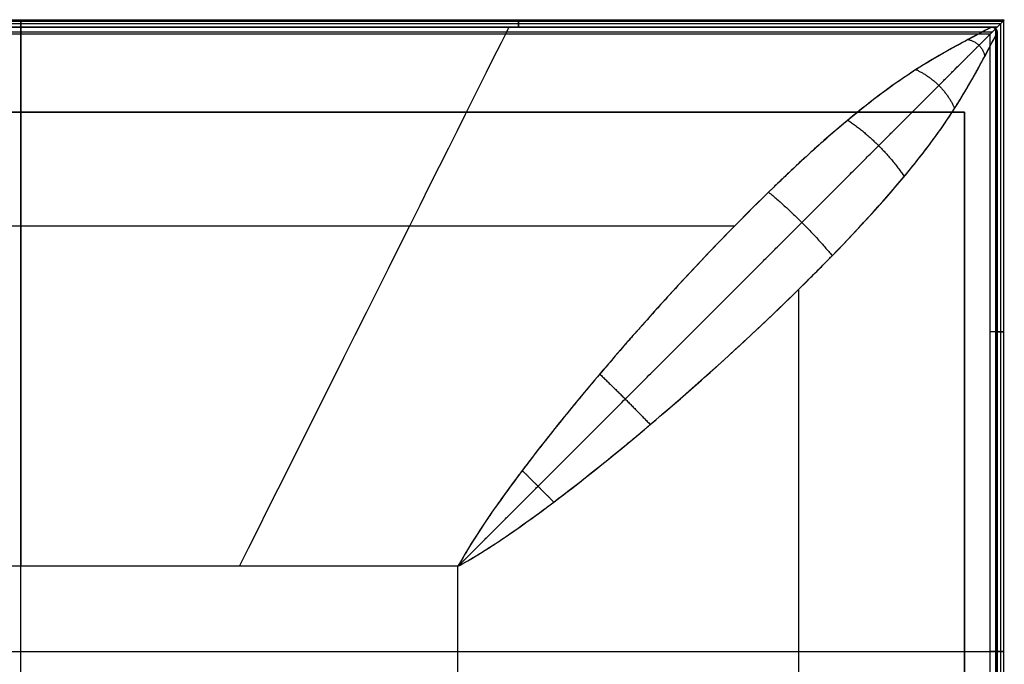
# Model space of a CAD drawing. Header units: millimetres. Extents: x -360 to 360, y 0 to 720.
# Tile 91 of 91: x 0 to 347, y 492 to 720. Entities that reach past the tile are written whole.
import ezdxf

# ---------------------------------------------------------------- set-up
doc = ezdxf.new("R2010")
doc.units = ezdxf.units.MM
doc.header["$MEASUREMENT"] = 0
doc.layers.add('IGES LEVEL 32', color=7, linetype='Continuous')
doc.layers.add('IGES LEVEL 38', color=7, linetype='Continuous')

msp = doc.modelspace()

# ---------------------------------------------------------------- linework, layer by layer
at = {"layer": 'IGES LEVEL 32'}
for points in [[(-332.5, 687, -315), (0, 687, -315), (332.5, 687, -315)], [(332.5, 687, -333), (0, 687, -333), (-332.5, 687, -333)], [(332.5, 687, -315), (332.5, 687, -324), (332.5, 687, -333)], [(332.5, 687, -315), (332.5, 482, -315), (332.5, 277, -315)], [(332.5, 277, -333), (332.5, 482, -333), (332.5, 687, -333)]]:
    msp.add_open_spline(points, degree=2, dxfattribs=at)
at = {"layer": 'IGES LEVEL 32', "color": 255}
for points in [[(-332.5, 687, -333), (0, 687, -333), (332.5, 687, -333)], [(332.5, 687, -315), (0, 687, -315), (-332.5, 687, -315)], [(-332.5, 687, -324), (0, 687, -324), (332.5, 687, -324)], [(-332.5, 687, -315), (0, 687, -315), (332.5, 687, -315)], [(332.5, 687, -333), (0, 687, -333), (-332.5, 687, -333)], [(0, 687, -315), (0, 687, -324), (0, 687, -333)], [(0, 277, -315), (0, 482, -315), (0, 687, -315)], [(0, 277, -333), (0, 482, -333), (0, 687, -333)], [(332.5, 687, -333), (332.5, 687, -324), (332.5, 687, -315)], [(332.5, 277, -315), (332.5, 482, -315), (332.5, 687, -315)], [(332.5, 687, -315), (332.5, 687, -324), (332.5, 687, -333)], [(332.5, 687, -333), (332.5, 482, -333), (332.5, 277, -333)], [(332.5, 277, -324), (332.5, 482, -324), (332.5, 687, -324)], [(332.5, 687, -315), (332.5, 482, -315), (332.5, 277, -315)], [(332.5, 277, -333), (332.5, 482, -333), (332.5, 687, -333)]]:
    msp.add_open_spline(points, degree=2, dxfattribs=at)
at = {"layer": 'IGES LEVEL 38', "color": 253, "extrusion": (1, 0, 0)}
for centre, start, end in [((717, -338), 270, 90), ((717, -338, 175.33), 270, 90), ((717, -338), 180, 270), ((717, -338, 343), 90, 96.1522)]:
    msp.add_arc(centre, 2.5, start, end, dxfattribs=at)
at = {"layer": 'IGES LEVEL 38', "color": 253}
msp.add_arc((342, 715, -326.84), 2, 0, 90, dxfattribs=at)
at = {"layer": 'IGES LEVEL 38', "color": 253, "extrusion": (0, 1, 0)}
for centre in [(-344, -338, 609.59), (-344, -338, 497)]:
    msp.add_arc(centre, 2.5, 90, 360, dxfattribs=at)
at = {"layer": 'IGES LEVEL 38', "color": 253}
for points, degree in [([(346.45, 719.45, -338.49), (0, 719.45, -338.49), (-346.45, 719.45, -338.49)], 2), ([(345.93, 718.93, -336.41), (0, 718.93, -336.41), (-345.93, 718.93, -336.41)], 2), ([(345.18, 718.18, -340.2), (0, 718.18, -340.2), (-345.18, 718.18, -340.2)], 2), ([(345.28, 275.72, -335.85), (345.28, 497, -335.85), (345.28, 718.28, -335.85)], 2), ([(346.34, 274.66, -338.88), (346.34, 497, -338.88), (346.34, 719.34, -338.88)], 2), ([(-344, 717, -340.5), (0, 717, -340.5), (344, 717, -340.5)], 2), ([(344, 717, -340.5), (0, 717, -340.5), (-344, 717, -340.5)], 2), ([(342.23, 715.23, -339.77), (0, 715.23, -339.77), (-342.23, 715.23, -339.77)], 2), ([(-342, 717, -318), (-171, 717, -318), (0, 717, -318)], 2), ([(-342, 717, -335.5), (0, 717, -335.5), (342, 717, -335.5)], 2), ([(342, 717, -318), (0, 717, -318), (-342, 717, -318)], 2), ([(-342, 717, -326.75), (0, 717, -326.75), (342, 717, -326.75)], 2), ([(-342, 717, -335.5), (0, 717, -335.5), (342, 717, -335.5)], 2), ([(0, 717, -318), (0, 717, -251.33), (0, 593.67, -223), (0, 527, -223)], 3), ([(0, 527, -223), (0, 593.67, -223), (0, 717, -251.33), (0, 717, -318)], 3), ([(0, 717, -318), (171, 717, -318), (342, 717, -318)], 2), ([(0, 717, -335.5), (0, 717, -326.75), (0, 717, -318)], 2), ([(77, 527, -223), (110.33, 593.67, -223), (172, 717, -251.33), (172, 717, -318)], 3), ([(342, 717, -335.5), (342, 717, -326.75), (342, 717, -318)], 2), ([(342, 717, -335.5), (342, 717, -326.75), (342, 717, -318)], 2), ([(344, 717, -335.5), (343, 717, -335.5), (342, 717, -335.5)], 2), ([(342, 717, -335.5), (343, 717, -335.5), (344, 717, -335.5)], 2), ([(343.67, 716.67, -335.52), (343.39, 716.67, -335.52), (343.1, 716.67, -335.52)], 2), ([(343.27, 716.55, -335.54), (343.27, 716.55, -326.77), (343.27, 716.55, -318)], 2), ([(343.56, 277.44, -340.46), (343.56, 497, -340.46), (343.56, 716.56, -340.46)], 2), ([(344, 715, -335.5), (344, 497, -335.5), (344, 279, -335.5)], 2), ([(344, 715, -318), (344, 497, -318), (344, 279, -318)], 2), ([(344, 279, -335.5), (344, 497, -335.5), (344, 715, -335.5)], 2), ([(344, 715, -335.5), (344, 715, -326.75), (344, 715, -318)], 2), ([(344, 715, -318), (344, 497, -318), (344, 279, -318)], 2), ([(344, 279, -326.75), (344, 497, -326.75), (344, 715, -326.75)], 2), ([(344, 715, -318), (344, 715, -326.75), (344, 715, -335.5)], 2), ([(341.5, 714.5, -338), (0, 714.5, -338), (-341.5, 714.5, -338)], 2), ([(341.5, 714.5, -338), (0, 714.5, -338), (-341.5, 714.5, -338)], 2), ([(0, 279.5, -338), (0, 497, -338), (0, 714.5, -338)], 2), ([(341.5, 279.5, -338), (341.5, 497, -338), (341.5, 714.5, -338)], 2), ([(341.5, 279.5, -338), (341.5, 497, -338), (341.5, 714.5, -338)], 2), ([(-251.56, 647, -245.5), (-125.78, 647, -245.5), (0, 647, -245.5)], 2), ([(0, 647, -245.5), (125.78, 647, -245.5), (251.56, 647, -245.5)], 2), ([(274, 624.56, -245.5), (274, 500.91, -245.5), (274, 377.26, -245.5)], 2), ([(154, 527, -223), (0, 527, -223), (-154, 527, -223)], 2), ([(0, 527, -223), (-77, 527, -223), (-154, 527, -223)], 2), ([(0, 467, -223), (0, 497, -223), (0, 527, -223)], 2), ([(154, 527, -223), (77, 527, -223), (0, 527, -223)], 2), ([(154, 467, -223), (154, 497, -223), (154, 527, -223)], 2), ([(154, 467, -223), (154, 497, -223), (154, 527, -223)], 2), ([(-341.5, 497, -338), (0, 497, -338), (341.5, 497, -338)], 2), ([(-154, 497, -223), (0, 497, -223), (154, 497, -223)], 2), ([(154, 497, -223), (220.67, 497, -223), (344, 497, -251.33), (344, 497, -318)], 3), ([(344, 497, -335.5), (344, 497, -326.75), (344, 497, -318)], 2)]:
    msp.add_open_spline(points, degree=degree, dxfattribs=at)
at = {"layer": 'IGES LEVEL 38'}
for points, weights in [([(344, 717, -335.5), (349, 722, -335.5), (349, 722, -340.5), (344, 717, -340.5)], [1, 0.333333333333, 0.333333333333, 1]), ([(344, 717, -340.5), (342.54, 715.54, -340.5), (341.5, 714.5, -339.46), (341.5, 714.5, -338)], [1, 0.804737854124, 0.804737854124, 1]), ([(343.41, 716.41, -335.57), (343.61, 716.61, -335.52), (343.8, 716.8, -335.5), (344, 717, -335.5)], [1, 0.99534387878, 0.99534387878, 1])]:
    msp.add_rational_spline(points, weights, degree=3, dxfattribs=at)
at = {"layer": 'IGES LEVEL 38', "color": 253}
for points, weights, degree in [([(344, 717, -340.5), (349, 722, -340.5), (349, 722, -335.5), (344, 717, -335.5)], [1, 0.333333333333, 0.333333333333, 1], 3), ([(344, 717, -335.5), (349, 722, -335.5), (349, 722, -340.5), (344, 717, -340.5)], [1, 0.333333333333, 0.333333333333, 1], 3), ([(341.5, 714.5, -338), (341.5, 714.5, -339.46), (342.54, 715.54, -340.5), (344, 717, -340.5)], [1, 0.804737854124, 0.804737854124, 1], 3), ([(344, 717, -340.5), (342.54, 715.54, -340.5), (341.5, 714.5, -339.46), (341.5, 714.5, -338)], [1, 0.804737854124, 0.804737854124, 1], 3), ([(344, 715, -318), (344, 717, -318), (342, 717, -318)], [1, 0.707106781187, 1], 2), ([(344, 717, -335.5), (343.8, 716.8, -335.5), (343.61, 716.61, -335.52), (343.41, 716.41, -335.57)], [1, 0.99534387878, 0.99534387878, 1], 3), ([(343.41, 716.41, -335.57), (343.61, 716.61, -335.52), (343.8, 716.8, -335.5), (344, 717, -335.5)], [1, 0.99534387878, 0.99534387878, 1], 3), ([(333.7, 712.59, -296.97), (338.77, 711.77, -295.11), (339.59, 706.7, -296.97)], [1, 0.761725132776, 1], 2), ([(315.36, 702, -280.58), (324.89, 697.89, -275.86), (329, 688.36, -280.58)], [1, 0.846142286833, 1], 2), ([(291.35, 684.22, -264.89), (303.24, 676.24, -259.29), (311.22, 664.35, -264.89)], [1, 0.913806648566, 1], 2), ([(263.45, 658.84, -250.54), (275.72, 648.72, -245.88), (285.84, 636.45, -250.54)], [1, 0.955180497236, 1], 2), ([(203.95, 594.74, -230.36), (213.03, 586.03, -228.58), (221.74, 576.95, -230.36)], [1, 0.989940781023, 1], 2), ([(176.64, 560.74, -225), (182.22, 555.22, -224.39), (187.74, 549.64, -225)], [1, 0.99695073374, 1], 2)]:
    msp.add_rational_spline(points, weights, degree=degree, dxfattribs=at)
at = {"layer": 'IGES LEVEL 38'}
for points, degree in [([(344, 717, -340.5), (0, 717, -340.5), (-344, 717, -340.5)], 2), ([(0, 717, -318), (-171, 717, -318), (-342, 717, -318)], 2), ([(-342, 717, -335.5), (0, 717, -335.5), (342, 717, -335.5)], 2), ([(0, 527, -223), (0, 593.67, -223), (0, 717, -251.33), (0, 717, -318)], 3), ([(342, 717, -318), (171, 717, -318), (0, 717, -318)], 2), ([(342, 717, -335.5), (342, 717, -326.75), (342, 717, -318)], 2), ([(342, 717, -335.5), (343, 717, -335.5), (344, 717, -335.5)], 2), ([(344, 279, -335.5), (344, 497, -335.5), (344, 715, -335.5)], 2), ([(344, 715, -318), (344, 497, -318), (344, 279, -318)], 2), ([(344, 715, -318), (344, 715, -326.75), (344, 715, -335.5)], 2), ([(341.5, 714.5, -338), (0, 714.5, -338), (-341.5, 714.5, -338)], 2), ([(341.5, 279.5, -338), (341.5, 497, -338), (341.5, 714.5, -338)], 2), ([(0, 527, -223), (-77, 527, -223), (-154, 527, -223)], 2), ([(154, 527, -223), (77, 527, -223), (0, 527, -223)], 2), ([(154, 467, -223), (154, 497, -223), (154, 527, -223)], 2)]:
    msp.add_open_spline(points, degree=degree, dxfattribs=at)
for points, knots in [([(342, 717, -318), (342, 717, -314.33), (341.3, 716.63, -310.74), (339.21, 715.52, -305.48), (338.34, 715.06, -303.75), (336.79, 714.23, -301.18), (336.23, 713.93, -300.33), (335.33, 713.45, -299.07), (334.86, 713.21, -298.44), (334.37, 712.94, -297.81), (334.04, 712.77, -297.39), (333.86, 712.67, -297.17), (332.42, 711.9, -295.41), (331.07, 711.17, -293.93), (328.99, 710.02, -291.82), (328.28, 709.63, -291.14), (327.21, 709.04, -290.14), (326.67, 708.74, -289.65), (326.12, 708.43, -289.17), (325.76, 708.23, -288.85), (325.59, 708.14, -288.7), (323.81, 707.15, -287.18), (322.18, 706.21, -285.83), (319.67, 704.7, -283.84), (318.4, 703.92, -282.86), (316.89, 702.98, -281.71), (316.13, 702.49, -281.14), (315.8, 702.28, -280.9), (315.58, 702.14, -280.74), (315.48, 702.08, -280.67), (307.76, 697.12, -274.98), (299.58, 691.03, -269.63), (286.56, 680.18, -262.08), (282.09, 676.28, -259.64), (275.22, 670.03, -256.13), (272.9, 667.88, -254.98), (269.39, 664.56, -253.29), (268.21, 663.44, -252.73), (266.43, 661.73, -251.9), (265.54, 660.87, -251.49), (264.49, 659.86, -251.02), (263.97, 659.35, -250.78), (263.74, 659.13, -250.68), (263.59, 658.99, -250.61), (263.53, 658.92, -250.58), (252.75, 648.41, -245.74), (242.29, 637.58, -241.78), (227.5, 621.58, -236.87), (222.72, 616.28, -235.4), (216.96, 609.78, -233.76), (215.82, 608.48, -233.44), (214.12, 606.55, -232.97), (213.42, 605.74, -232.78), (212.72, 604.94, -232.59), (212.44, 604.62, -232.52), (212.31, 604.47, -232.48), (211.79, 603.87, -232.34), (211.45, 603.48, -232.25), (208.36, 599.92, -231.44), (205.71, 596.82, -230.78), (198.05, 587.76, -228.95), (193.32, 582.01, -227.95), (186.82, 573.91, -226.7), (184.75, 571.3, -226.32), (182.29, 568.14, -225.9), (181.57, 567.2, -225.78), (180.85, 566.27, -225.66), (180.49, 565.81, -225.6), (180.4, 565.68, -225.59), (180.09, 565.29, -225.54), (178.74, 563.52, -225.32), (177.44, 561.81, -225.12), (174.08, 557.35, -224.63), (172, 554.53, -224.36), (169.11, 550.52, -224.02), (168.19, 549.23, -223.91), (167.08, 547.65, -223.8), (166.76, 547.19, -223.76), (166.43, 546.72, -223.73), (166.27, 546.49, -223.71), (166.23, 546.43, -223.71), (166.09, 546.23, -223.69), (165.49, 545.36, -223.64), (164.9, 544.5, -223.58), (160.26, 537.67, -223.16), (156.81, 532.08, -223), (154, 527, -223)], [0, 0, 0, 0, 0.0625, 0.0625, 0.09375, 0.09375, 0.109375, 0.109375, 0.117188, 0.121094, 0.121094, 0.125, 0.125, 0.15625, 0.15625, 0.171875, 0.171875, 0.179688, 0.183594, 0.183594, 0.1875, 0.1875, 0.21875, 0.21875, 0.234375, 0.242188, 0.246094, 0.248047, 0.248047, 0.25, 0.25, 0.375, 0.375, 0.4375, 0.4375, 0.46875, 0.46875, 0.484375, 0.484375, 0.492188, 0.496094, 0.498047, 0.499023, 0.499023, 0.5, 0.5, 0.625, 0.625, 0.6875, 0.6875, 0.703125, 0.703125, 0.710938, 0.712891, 0.712891, 0.714844, 0.714844, 0.71875, 0.71875, 0.75, 0.75, 0.8125, 0.8125, 0.84375, 0.84375, 0.851563, 0.855469, 0.855469, 0.857422, 0.857422, 0.859375, 0.875, 0.875, 0.90625, 0.90625, 0.921875, 0.921875, 0.925781, 0.927734, 0.927734, 0.928711, 0.928711, 0.929688, 0.9375, 0.9375, 1, 1, 1, 1]), ([(154, 527, -223), (156.14, 528.19, -223), (158.6, 529.62, -223.03), (162.83, 532.22, -223.15), (164.33, 533.16, -223.21), (166.72, 534.7, -223.31), (167.54, 535.24, -223.35), (168.8, 536.08, -223.42), (169.44, 536.5, -223.46), (170.21, 537.02, -223.5), (170.59, 537.28, -223.52), (170.79, 537.41, -223.54), (170.87, 537.47, -223.54), (170.92, 537.51, -223.54), (170.96, 537.53, -223.55), (173.15, 539.02, -223.68), (175.62, 540.75, -223.86), (179.79, 543.76, -224.21), (181.27, 544.83, -224.34), (183.6, 546.55, -224.57), (184.4, 547.14, -224.65), (185.63, 548.06, -224.78), (186.25, 548.52, -224.84), (186.99, 549.07, -224.92), (187.36, 549.35, -224.96), (187.55, 549.5, -224.98), (187.63, 549.56, -224.99), (187.68, 549.6, -225), (187.72, 549.62, -225), (191.91, 552.78, -225.47), (196.81, 556.57, -226.08), (205.31, 563.36, -227.37), (208.34, 565.8, -227.86), (213.16, 569.76, -228.71), (214.81, 571.13, -229.01), (217.36, 573.26, -229.49), (218.22, 573.98, -229.66), (219.53, 575.08, -229.91), (220.19, 575.64, -230.04), (220.96, 576.29, -230.2), (221.35, 576.62, -230.28), (221.55, 576.79, -230.32), (221.63, 576.86, -230.34), (221.69, 576.91, -230.35), (221.72, 576.94, -230.36), (230.71, 584.56, -232.19), (240.81, 593.38, -234.58), (257.13, 608.36, -239.46), (262.75, 613.65, -241.3), (271.34, 621.94, -244.45), (274.23, 624.77, -245.57), (278.58, 629.09, -247.35), (280.03, 630.55, -247.96), (282.21, 632.75, -248.91), (283.3, 633.85, -249.39), (284.57, 635.14, -249.96), (285.21, 635.79, -250.25), (285.48, 636.07, -250.38), (285.66, 636.26, -250.46), (285.76, 636.36, -250.51), (296.36, 647.23, -255.39), (305.12, 656.95, -260.51), (315.79, 669.89, -268.15), (318.94, 673.93, -270.7), (323.11, 679.62, -274.46), (324.41, 681.45, -275.7), (326.22, 684.11, -277.55), (326.81, 684.98, -278.16), (327.65, 686.26, -279.07), (328.07, 686.9, -279.52), (328.47, 687.53, -279.98), (328.74, 687.95, -280.28), (328.86, 688.15, -280.42), (330.11, 690.12, -281.85), (331.17, 691.84, -283.15), (332.68, 694.35, -285.14), (333.42, 695.59, -286.14), (334.23, 697, -287.33), (334.63, 697.7, -287.93), (334.8, 698, -288.19), (334.92, 698.19, -288.36), (334.97, 698.28, -288.44), (336.01, 700.12, -290.05), (336.87, 701.67, -291.51), (338, 703.74, -293.63), (338.35, 704.39, -294.32), (338.84, 705.3, -295.33), (339.08, 705.74, -295.83), (339.34, 706.23, -296.41), (339.46, 706.47, -296.69), (339.52, 706.57, -296.81), (339.55, 706.63, -296.89), (339.56, 706.66, -296.92), (342.48, 712.13, -303.59), (344, 715, -310.61), (344, 715, -318)], [0, 0, 0, 0, 0.03125, 0.03125, 0.046875, 0.046875, 0.054687, 0.054687, 0.058594, 0.060547, 0.061523, 0.062012, 0.062256, 0.062256, 0.0625, 0.0625, 0.09375, 0.09375, 0.109375, 0.109375, 0.117187, 0.117187, 0.121094, 0.123047, 0.124023, 0.124512, 0.124756, 0.124756, 0.125, 0.125, 0.1875, 0.1875, 0.21875, 0.21875, 0.234375, 0.234375, 0.242187, 0.242187, 0.246094, 0.248047, 0.249023, 0.249512, 0.249756, 0.249756, 0.25, 0.25, 0.375, 0.375, 0.4375, 0.4375, 0.46875, 0.46875, 0.484375, 0.484375, 0.492187, 0.496094, 0.498047, 0.499023, 0.499023, 0.5, 0.5, 0.625, 0.625, 0.6875, 0.6875, 0.71875, 0.71875, 0.734375, 0.734375, 0.742187, 0.746094, 0.746094, 0.75, 0.75, 0.78125, 0.78125, 0.796875, 0.804687, 0.808594, 0.810547, 0.810547, 0.8125, 0.8125, 0.84375, 0.84375, 0.859375, 0.859375, 0.867187, 0.871094, 0.873047, 0.874023, 0.874023, 0.875, 0.875, 1, 1, 1, 1]), ([(342, 717, -318), (342.52, 717, -318), (343.04, 716.78, -318), (343.78, 716.04, -318), (344, 715.52, -318), (344, 715, -318)], [0, 0, 0, 0, 0.5, 0.5, 1, 1, 1, 1]), ([(342, 717, -335.5), (342.26, 717, -335.5), (342.52, 716.95, -335.5), (343.01, 716.75, -335.51), (343.23, 716.6, -335.53), (343.41, 716.41, -335.57)], [0, 0, 0, 0, 0.5, 0.5, 1, 1, 1, 1]), ([(344, 715, -335.5), (344, 715.26, -335.5), (343.95, 715.52, -335.5), (343.75, 716.01, -335.51), (343.6, 716.23, -335.53), (343.41, 716.41, -335.57)], [0, 0, 0, 0, 0.5, 0.5, 1, 1, 1, 1])]:
    msp.add_open_spline(points, degree=3, knots=knots, dxfattribs=at)
at = {"layer": 'IGES LEVEL 38', "color": 253}
for points, knots in [([(342, 717, -318), (342, 717, -309.86), (338.58, 715.18, -302.91), (328.82, 709.99, -291.03), (322.53, 706.6, -285.85), (308.2, 697.41, -275.3), (300.1, 691.5, -269.99), (282.59, 676.94, -259.78), (273.18, 668.33, -254.92), (243.97, 639.86, -241.79), (223.19, 617.43, -234.99), (194.33, 583.4, -228.04), (185.1, 571.99, -226.25), (168.17, 549.48, -223.75), (160.4, 538.55, -223), (154, 527, -223)], [-0.4123711, -0.4123711, -0.4123711, -0.4123711, -0.3608247, -0.3608247, -0.3092784, -0.3092784, -0.257732, -0.257732, -0.2061856, -0.2061856, -0.1030928, -0.1030928, -0.0515464, -0.0515464, 0, 0, 0, 0]), ([(342, 717, -318), (342, 717, -314.33), (341.3, 716.63, -310.74), (339.21, 715.52, -305.48), (338.34, 715.06, -303.75), (336.79, 714.23, -301.18), (336.23, 713.93, -300.33), (335.33, 713.45, -299.07), (334.86, 713.21, -298.44), (334.37, 712.94, -297.81), (334.04, 712.77, -297.39), (333.86, 712.67, -297.17), (332.42, 711.9, -295.41), (331.07, 711.17, -293.93), (328.99, 710.02, -291.82), (328.28, 709.63, -291.14), (327.21, 709.04, -290.14), (326.67, 708.74, -289.65), (326.12, 708.43, -289.17), (325.76, 708.23, -288.85), (325.59, 708.14, -288.7), (323.81, 707.15, -287.18), (322.18, 706.21, -285.83), (319.67, 704.7, -283.84), (318.4, 703.92, -282.86), (316.89, 702.98, -281.71), (316.13, 702.49, -281.14), (315.8, 702.28, -280.9), (315.58, 702.14, -280.74), (315.48, 702.08, -280.67), (307.76, 697.12, -274.98), (299.58, 691.03, -269.63), (286.56, 680.18, -262.08), (282.09, 676.28, -259.64), (275.22, 670.03, -256.13), (272.9, 667.88, -254.98), (269.39, 664.56, -253.29), (268.21, 663.44, -252.73), (266.43, 661.73, -251.9), (265.54, 660.87, -251.49), (264.49, 659.86, -251.02), (263.97, 659.35, -250.78), (263.74, 659.13, -250.68), (263.59, 658.99, -250.61), (263.53, 658.92, -250.58), (252.75, 648.41, -245.74), (242.29, 637.58, -241.78), (227.5, 621.58, -236.87), (222.72, 616.28, -235.4), (216.96, 609.78, -233.76), (215.82, 608.48, -233.44), (214.12, 606.55, -232.97), (213.42, 605.74, -232.78), (212.72, 604.94, -232.59), (212.44, 604.62, -232.52), (212.31, 604.47, -232.48), (211.79, 603.87, -232.34), (211.45, 603.48, -232.25), (208.36, 599.92, -231.44), (205.71, 596.82, -230.78), (198.05, 587.76, -228.95), (193.32, 582.01, -227.95), (186.82, 573.91, -226.7), (184.75, 571.3, -226.32), (182.29, 568.14, -225.9), (181.57, 567.2, -225.78), (180.85, 566.27, -225.66), (180.49, 565.81, -225.6), (180.4, 565.68, -225.59), (180.09, 565.29, -225.54), (178.74, 563.52, -225.32), (177.44, 561.81, -225.12), (174.08, 557.35, -224.63), (172, 554.53, -224.36), (169.11, 550.52, -224.02), (168.19, 549.23, -223.91), (167.08, 547.65, -223.8), (166.76, 547.19, -223.76), (166.43, 546.72, -223.73), (166.27, 546.49, -223.71), (166.23, 546.43, -223.71), (166.09, 546.23, -223.69), (165.49, 545.36, -223.64), (164.9, 544.5, -223.58), (160.26, 537.67, -223.16), (156.81, 532.08, -223), (154, 527, -223)], [1.4123711, 1.4123711, 1.4123711, 1.4123711, 1.4748711, 1.4748711, 1.5061211, 1.5061211, 1.5217461, 1.5217461, 1.5295586, 1.5334649, 1.5334649, 1.5373711, 1.5373711, 1.5686211, 1.5686211, 1.5842461, 1.5842461, 1.5920586, 1.5959649, 1.5959649, 1.5998711, 1.5998711, 1.6311211, 1.6311211, 1.6467461, 1.6545586, 1.6584649, 1.660418, 1.660418, 1.6623711, 1.6623711, 1.7873711, 1.7873711, 1.8498711, 1.8498711, 1.8811211, 1.8811211, 1.8967461, 1.8967461, 1.9045586, 1.9084649, 1.910418, 1.9113946, 1.9113946, 1.9123711, 1.9123711, 2.0373711, 2.0373711, 2.0998711, 2.0998711, 2.1154961, 2.1154961, 2.1233086, 2.1252618, 2.1252618, 2.1272149, 2.1272149, 2.1311211, 2.1311211, 2.1623711, 2.1623711, 2.2248711, 2.2248711, 2.2561211, 2.2561211, 2.2639336, 2.2678399, 2.2678399, 2.269793, 2.269793, 2.2717461, 2.2873711, 2.2873711, 2.3186211, 2.3186211, 2.3342461, 2.3342461, 2.3381524, 2.3401055, 2.3401055, 2.3410821, 2.3410821, 2.3420586, 2.3498711, 2.3498711, 2.4123711, 2.4123711, 2.4123711, 2.4123711]), ([(154, 527, -223), (165.55, 533.4, -223), (176.48, 541.17, -223.75), (198.99, 558.1, -226.25), (210.4, 567.33, -228.04), (244.43, 596.19, -234.99), (266.86, 616.97, -241.79), (295.33, 646.18, -254.92), (303.94, 655.59, -259.78), (318.5, 673.1, -269.99), (324.41, 681.2, -275.3), (333.6, 695.53, -285.85), (336.99, 701.82, -291.03), (342.18, 711.58, -302.91), (344, 715, -309.86), (344, 715, -318)], [0, 0, 0, 0, 0.0515464, 0.0515464, 0.1030928, 0.1030928, 0.2061856, 0.2061856, 0.257732, 0.257732, 0.3092784, 0.3092784, 0.3608247, 0.3608247, 0.4123711, 0.4123711, 0.4123711, 0.4123711]), ([(154, 527, -223), (156.14, 528.19, -223), (158.6, 529.62, -223.03), (162.83, 532.22, -223.15), (164.33, 533.16, -223.21), (166.72, 534.7, -223.31), (167.54, 535.24, -223.35), (168.8, 536.08, -223.42), (169.44, 536.5, -223.46), (170.21, 537.02, -223.5), (170.59, 537.28, -223.52), (170.79, 537.41, -223.54), (170.87, 537.47, -223.54), (170.92, 537.51, -223.54), (170.96, 537.53, -223.55), (173.15, 539.02, -223.68), (175.62, 540.75, -223.86), (179.79, 543.76, -224.21), (181.27, 544.83, -224.34), (183.6, 546.55, -224.57), (184.4, 547.14, -224.65), (185.63, 548.06, -224.78), (186.25, 548.52, -224.84), (186.99, 549.07, -224.92), (187.36, 549.35, -224.96), (187.55, 549.5, -224.98), (187.63, 549.56, -224.99), (187.68, 549.6, -225), (187.72, 549.62, -225), (191.91, 552.78, -225.47), (196.81, 556.57, -226.08), (205.31, 563.36, -227.37), (208.34, 565.8, -227.86), (213.16, 569.76, -228.71), (214.81, 571.13, -229.01), (217.36, 573.26, -229.49), (218.22, 573.98, -229.66), (219.53, 575.08, -229.91), (220.19, 575.64, -230.04), (220.96, 576.29, -230.2), (221.35, 576.62, -230.28), (221.55, 576.79, -230.32), (221.63, 576.86, -230.34), (221.69, 576.91, -230.35), (221.72, 576.94, -230.36), (230.71, 584.56, -232.19), (240.81, 593.38, -234.58), (257.13, 608.36, -239.46), (262.75, 613.65, -241.3), (271.34, 621.94, -244.45), (274.23, 624.77, -245.57), (278.58, 629.09, -247.35), (280.03, 630.55, -247.96), (282.21, 632.75, -248.91), (283.3, 633.85, -249.39), (284.57, 635.14, -249.96), (285.21, 635.79, -250.25), (285.48, 636.07, -250.38), (285.66, 636.26, -250.46), (285.76, 636.36, -250.51), (296.36, 647.23, -255.39), (305.12, 656.95, -260.51), (315.79, 669.89, -268.15), (318.94, 673.93, -270.7), (323.11, 679.62, -274.46), (324.41, 681.45, -275.7), (326.22, 684.11, -277.55), (326.81, 684.98, -278.16), (327.65, 686.26, -279.07), (328.07, 686.9, -279.52), (328.47, 687.53, -279.98), (328.74, 687.95, -280.28), (328.86, 688.15, -280.42), (330.11, 690.12, -281.85), (331.17, 691.84, -283.15), (332.68, 694.35, -285.14), (333.42, 695.59, -286.14), (334.23, 697, -287.33), (334.63, 697.7, -287.93), (334.8, 698, -288.19), (334.92, 698.19, -288.36), (334.97, 698.28, -288.44), (336.01, 700.12, -290.05), (336.87, 701.67, -291.51), (338, 703.74, -293.63), (338.35, 704.39, -294.32), (338.84, 705.3, -295.33), (339.08, 705.74, -295.83), (339.34, 706.23, -296.41), (339.46, 706.47, -296.69), (339.52, 706.57, -296.81), (339.55, 706.63, -296.89), (339.56, 706.66, -296.92), (342.48, 712.13, -303.59), (344, 715, -310.61), (344, 715, -318)], [0, 0, 0, 0, 0.03125, 0.03125, 0.046875, 0.046875, 0.054687, 0.054687, 0.058594, 0.060547, 0.061523, 0.062012, 0.062256, 0.062256, 0.0625, 0.0625, 0.09375, 0.09375, 0.109375, 0.109375, 0.117187, 0.117187, 0.121094, 0.123047, 0.124023, 0.124512, 0.124756, 0.124756, 0.125, 0.125, 0.1875, 0.1875, 0.21875, 0.21875, 0.234375, 0.234375, 0.242187, 0.242187, 0.246094, 0.248047, 0.249023, 0.249512, 0.249756, 0.249756, 0.25, 0.25, 0.375, 0.375, 0.4375, 0.4375, 0.46875, 0.46875, 0.484375, 0.484375, 0.492187, 0.496094, 0.498047, 0.499023, 0.499023, 0.5, 0.5, 0.625, 0.625, 0.6875, 0.6875, 0.71875, 0.71875, 0.734375, 0.734375, 0.742187, 0.746094, 0.746094, 0.75, 0.75, 0.78125, 0.78125, 0.796875, 0.804687, 0.808594, 0.810547, 0.810547, 0.8125, 0.8125, 0.84375, 0.84375, 0.859375, 0.859375, 0.867187, 0.871094, 0.873047, 0.874023, 0.874023, 0.875, 0.875, 1, 1, 1, 1]), ([(342, 717, -318), (342.52, 717, -318), (343.04, 716.78, -318), (343.78, 716.04, -318), (344, 715.52, -318), (344, 715, -318)], [3, 3, 3, 3, 3.5, 3.5, 4, 4, 4, 4]), ([(343.41, 716.41, -335.57), (343.23, 716.6, -335.53), (343.01, 716.75, -335.51), (342.52, 716.95, -335.5), (342.26, 717, -335.5), (342, 717, -335.5)], [1, 1, 1, 1, 1.5, 1.5, 2, 2, 2, 2]), ([(342, 717, -335.5), (342.26, 717, -335.5), (342.52, 716.95, -335.5), (343.01, 716.75, -335.51), (343.23, 716.6, -335.53), (343.41, 716.41, -335.57)], [2, 2, 2, 2, 2.5, 2.5, 3, 3, 3, 3]), ([(343.41, 716.41, -335.57), (343.6, 716.23, -335.53), (343.75, 716.01, -335.51), (343.95, 715.52, -335.5), (344, 715.26, -335.5), (344, 715, -335.5)], [4, 4, 4, 4, 4.5, 4.5, 5, 5, 5, 5]), ([(344, 715, -335.5), (344, 715.26, -335.5), (343.95, 715.52, -335.5), (343.75, 716.01, -335.51), (343.6, 716.23, -335.53), (343.41, 716.41, -335.57)], [0, 0, 0, 0, 0.5, 0.5, 1, 1, 1, 1])]:
    msp.add_open_spline(points, degree=3, knots=knots, dxfattribs=at)
msp.add_rational_spline([(154, 527, -223), (162.98, 535.98, -223), (172.34, 545.34, -223.61), (192.08, 565.08, -225.79), (202.44, 575.44, -227.38), (234.04, 607.04, -233.68), (255.9, 628.9, -240.01), (284.95, 657.95, -252.45), (294.13, 667.13, -257.17), (310.46, 683.46, -267.36), (317.61, 690.61, -272.86), (329.41, 702.41, -284.13), (334.1, 707.1, -289.88), (341.15, 714.15, -302.66), (343.41, 716.41, -309.78), (343.41, 716.41, -318)], [1, 0.999939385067, 0.999327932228, 0.997622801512, 0.996499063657, 0.99191304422, 0.987625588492, 0.972572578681, 0.965951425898, 0.947855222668, 0.936270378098, 0.909871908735, 0.894989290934, 0.866735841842, 0.853338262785, 0.853553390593], degree=3, knots=[0, 0, 0, 0, 0.0515464, 0.0515464, 0.1030928, 0.1030928, 0.2061856, 0.2061856, 0.257732, 0.257732, 0.3092784, 0.3092784, 0.3608247, 0.3608247, 0.4123711, 0.4123711, 0.4123711, 0.4123711], dxfattribs=at)

doc.saveas('drawing.dxf')
